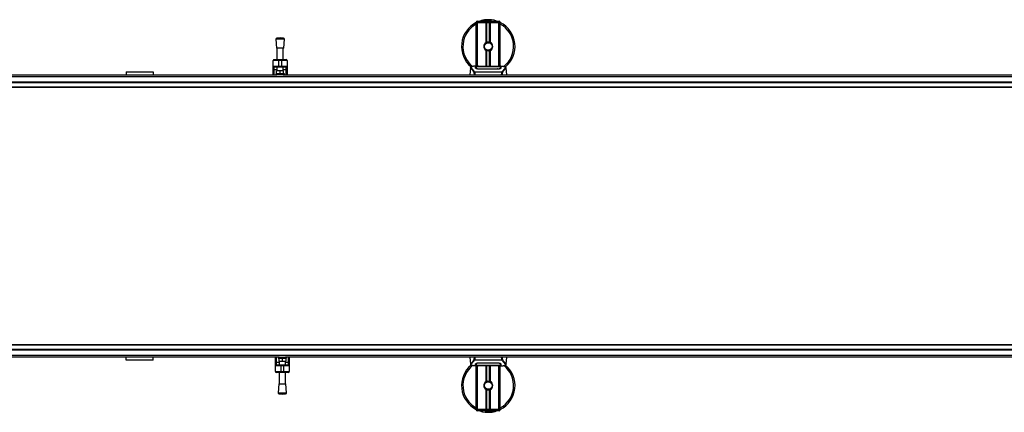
# Model space of a CAD drawing. Header units: millimetres. Extents: x 0 to 420, y 0 to 297.
# Tile 12 of 124: x 132 to 198, y 91 to 117. Entities that reach past the tile are written whole.
import ezdxf

# ---------------------------------------------------------------- set-up
doc = ezdxf.new("R2010")
doc.units = ezdxf.units.MM

msp = doc.modelspace()

# ---------------------------------------------------------------- linework, layer by layer
at = {"color": 7, "linetype": 'Continuous', "lineweight": 25}
for p, q in [((162.81383, 117.30272), (162.72373, 117.30272)), ((162.72373, 117.2847), (162.72373, 117.30272)), ((162.72373, 114.32935), (162.72373, 117.2847)), ((162.81383, 117.2847), (162.72373, 117.2847)), ((162.81383, 117.2847), (162.72373, 117.2847)), ((162.79581, 117.3748), (162.81383, 117.3748)), ((162.81383, 117.3748), (162.81383, 117.30272)), ((162.81383, 117.3748), (164.25547, 117.3748)), ((162.81383, 117.30272), (162.81383, 117.2847)), ((164.25547, 117.30272), (162.81383, 117.30272)), ((163.38508, 117.2847), (162.81383, 117.2847)), ((162.81383, 117.2847), (164.25547, 117.2847)), ((162.81383, 114.32935), (162.81383, 117.2847)), ((163.38508, 115.93021), (163.38508, 117.2847)), ((163.42415, 115.94858), (163.42415, 117.2847)), ((163.44484, 115.95575), (163.44484, 117.2847)), ((163.62446, 115.95575), (163.62446, 117.2847)), ((163.64515, 115.94858), (163.64515, 117.2847)), ((164.25547, 117.2847), (163.68422, 117.2847)), ((163.68422, 115.93021), (163.68422, 117.2847)), ((164.25547, 117.3748), (164.27349, 117.3748)), ((164.25547, 117.3748), (164.25547, 117.30272)), ((164.25547, 117.2847), (164.25547, 117.30272)), ((164.34557, 117.30272), (164.25547, 117.30272)), ((164.34557, 117.2847), (164.25547, 117.2847)), ((164.34557, 117.2847), (164.25547, 117.2847)), ((164.25547, 114.32935), (164.25547, 117.2847)), ((164.34557, 117.30272), (164.34557, 117.2847)), ((164.34557, 114.32935), (164.34557, 117.2847)), ((149.21485, 116.14263), (149.2599, 115.55214)), ((149.7915, 116.14263), (149.21485, 116.14263)), ((149.50317, 116.23692), (149.28124, 116.21998)), ((149.72511, 116.21998), (149.28124, 116.21998)), ((149.72511, 116.21998), (149.50317, 116.23692)), ((149.74645, 115.55214), (149.7915, 116.14263)), ((149.74645, 115.55214), (149.2599, 115.55214)), ((149.28693, 115.55214), (149.28693, 114.77986)), ((149.71942, 114.77986), (149.71942, 115.55214)), ((163.38508, 114.31959), (163.38508, 115.39551)), ((163.42415, 114.31959), (163.42415, 115.37714)), ((163.44484, 114.31959), (163.44484, 115.36997)), ((163.55965, 115.37562), (163.55767, 115.39838)), ((163.62446, 114.31959), (163.62446, 115.36997)), ((163.64515, 114.31959), (163.64515, 115.37714)), ((163.68422, 114.31959), (163.68422, 115.39551)), ((149.39505, 114.7258), (149.03464, 114.7258)), ((149.03464, 114.32935), (149.03464, 114.7258)), ((149.03464, 114.32935), (149.39505, 114.32935)), ((149.03464, 114.12187), (149.03464, 114.32935)), ((149.0887, 114.77986), (149.39505, 114.77986)), ((149.39505, 114.27529), (149.0887, 114.27529)), ((149.0887, 114.27529), (149.0887, 114.09086)), ((149.28693, 114.27529), (149.28693, 114.03058)), ((149.39505, 114.7258), (149.39505, 114.77986)), ((149.39505, 114.77986), (149.6113, 114.77986)), ((149.39505, 114.7258), (149.39505, 114.32935)), ((149.6113, 114.7258), (149.39505, 114.7258)), ((149.39505, 114.32935), (149.6113, 114.32935)), ((149.39505, 114.27529), (149.39505, 114.32935)), ((149.6113, 114.27529), (149.39505, 114.27529)), ((149.6113, 114.7258), (149.6113, 114.77986)), ((149.6113, 114.77986), (149.91764, 114.77986)), ((149.9717, 114.7258), (149.6113, 114.7258)), ((149.6113, 114.32935), (149.6113, 114.7258)), ((149.6113, 114.32935), (149.9717, 114.32935)), ((149.6113, 114.27529), (149.6113, 114.32935)), ((149.91764, 114.27529), (149.6113, 114.27529)), ((149.71942, 114.03058), (149.71942, 114.27529)), ((149.91764, 114.09086), (149.91764, 114.27529)), ((149.9717, 114.7258), (149.9717, 114.32935)), ((149.9717, 114.32935), (149.9717, 114.12187)), ((162.33491, 114.22351), (162.2928, 113.74226)), ((162.33483, 114.2221), (162.33554, 114.22346)), ((162.86609, 114.32935), (162.69783, 114.32935)), ((162.7173, 114.22365), (162.71726, 114.21891)), ((163.39046, 114.30059), (162.89799, 114.30065)), ((162.89984, 114.14961), (162.8995, 114.13602)), ((162.90394, 114.30352), (163.37247, 114.30352)), ((162.90394, 114.30065), (162.90394, 114.30352)), ((164.07544, 114.31959), (162.99386, 114.31959)), ((164.07542, 114.31957), (162.99388, 114.31957)), ((163.37247, 114.31007), (163.69683, 114.31007)), ((163.37247, 114.31007), (163.37247, 114.30352)), ((163.37247, 114.30352), (163.37247, 114.30059)), ((163.39046, 114.30059), (163.39046, 114.30746)), ((163.67878, 114.30746), (163.39046, 114.30746)), ((163.67878, 114.30059), (163.67878, 114.30746)), ((163.67878, 114.30746), (163.67878, 114.30059)), ((163.69683, 114.31007), (163.69683, 114.30352)), ((163.69683, 114.30352), (164.16536, 114.30352)), ((163.69683, 114.30352), (163.69683, 114.30059)), ((164.16491, 114.1496), (164.16504, 114.1496)), ((164.16536, 114.30065), (164.16536, 114.30352)), ((164.37159, 114.32935), (164.20639, 114.32935)), ((164.30914, 114.3271), (164.30239, 114.32639)), ((164.35028, 114.20569), (164.35088, 114.18115)), ((164.35202, 114.22253), (164.35165, 114.28377)), ((164.35218, 114.19685), (164.35201, 114.22254)), ((164.73447, 114.2221), (164.73376, 114.22346)), ((164.7765, 113.74226), (164.73439, 114.22351)), ((58.90817, 113.64356), (221.09183, 113.64356)), ((130.40663, 113.74226), (149.29214, 113.74226)), ((139.13502, 113.95092), (139.13502, 113.74226)), ((139.13502, 113.95092), (140.93706, 113.95092)), ((140.93706, 113.95092), (140.93706, 113.74226)), ((149.03464, 113.74226), (149.03464, 114.12187)), ((149.28693, 114.09086), (149.0887, 114.09086)), ((149.0887, 114.09086), (149.0887, 113.74226)), ((149.21485, 113.81434), (149.21485, 113.74226)), ((149.7915, 113.81434), (149.21485, 113.81434)), ((149.26891, 113.81434), (149.26891, 114.03058)), ((149.50317, 114.03058), (149.26891, 114.03058)), ((149.71421, 113.74226), (149.29214, 113.74226)), ((149.50317, 113.81434), (149.50317, 114.03058)), ((149.73744, 114.03058), (149.50317, 114.03058)), ((149.71421, 113.74226), (207.21487, 113.74226)), ((149.91764, 114.09086), (149.71942, 114.09086)), ((149.73744, 113.81434), (149.73744, 114.03058)), ((149.7915, 113.74226), (149.7915, 113.81434)), ((149.91764, 113.74226), (149.91764, 114.09086)), ((149.9717, 114.12187), (149.9717, 113.74226)), ((162.5949, 113.95121), (162.59886, 113.96054)), ((162.59886, 113.96054), (164.47091, 113.96054)), ((164.46141, 113.94035), (162.60785, 113.94035)), ((164.16536, 114.13572), (162.90394, 114.13572)), ((164.47091, 113.96054), (164.47431, 113.95134)), ((58.90817, 113.27373), (221.09183, 113.27373)), ((58.90817, 113.23769), (221.09183, 113.23769)), ((58.90817, 112.94936), (221.09183, 112.94936)), ((58.90817, 112.91332), (221.09183, 112.91332)), ((221.09183, 95.56253), (58.90817, 95.56253)), ((221.09183, 95.52649), (58.90817, 95.52649)), ((221.09183, 95.23816), (58.90817, 95.23816)), ((221.09183, 95.20212), (58.90817, 95.20212)), ((221.09183, 94.83229), (58.90817, 94.83229)), ((149.44275, 94.73359), (130.55725, 94.73359)), ((139.13502, 94.52492), (139.13502, 94.73359)), ((140.93706, 94.52492), (139.13502, 94.52492)), ((140.93706, 94.52492), (140.93706, 94.73359)), ((149.18526, 94.35397), (149.18526, 94.73359)), ((149.18526, 94.1465), (149.18526, 94.35397)), ((149.23932, 94.73359), (149.23932, 94.38498)), ((149.23932, 94.38498), (149.23932, 94.20056)), ((149.23932, 94.38498), (149.43754, 94.38498)), ((149.36546, 94.73359), (149.36546, 94.66151)), ((149.36546, 94.66151), (149.94212, 94.66151)), ((149.41952, 94.66151), (149.41952, 94.44526)), ((149.41952, 94.44526), (149.65379, 94.44526)), ((149.43754, 94.44526), (149.43754, 94.20056)), ((149.44275, 94.73359), (149.86482, 94.73359)), ((149.65379, 94.66151), (149.65379, 94.44526)), ((149.65379, 94.44526), (149.88805, 94.44526)), ((207.36549, 94.73359), (149.86482, 94.73359)), ((149.87003, 94.20056), (149.87003, 94.44526)), ((149.87003, 94.38498), (150.06826, 94.38498)), ((149.88805, 94.66151), (149.88805, 94.44526)), ((149.94212, 94.66151), (149.94212, 94.73359)), ((150.06826, 94.38498), (150.06826, 94.73359)), ((150.06826, 94.20056), (150.06826, 94.38498)), ((150.12232, 94.73359), (150.12232, 94.35397)), ((150.12232, 94.35397), (150.12232, 94.1465)), ((162.2928, 94.73359), (162.33491, 94.25233)), ((162.33483, 94.25375), (162.33554, 94.25239)), ((162.59839, 94.5153), (162.59499, 94.5245)), ((164.47044, 94.5153), (162.59839, 94.5153)), ((162.60789, 94.53549), (164.46145, 94.53549)), ((162.71713, 94.27899), (162.71729, 94.25331)), ((162.71728, 94.25331), (162.71765, 94.19207)), ((162.71903, 94.27015), (162.71842, 94.29469)), ((162.90394, 94.34013), (164.16536, 94.34013)), ((162.90439, 94.32624), (162.90426, 94.32624)), ((164.16946, 94.32623), (164.16981, 94.33982)), ((164.35201, 94.25219), (164.35204, 94.25693)), ((164.4744, 94.52464), (164.47044, 94.5153)), ((164.73447, 94.25375), (164.73376, 94.25239)), ((164.73439, 94.25233), (164.7765, 94.73359)), ((149.54567, 94.1465), (149.18526, 94.1465)), ((149.18526, 93.75005), (149.18526, 94.1465)), ((149.18526, 93.75005), (149.54567, 93.75005)), ((149.23932, 94.20056), (149.54567, 94.20056)), ((149.54567, 93.69598), (149.23932, 93.69598)), ((149.43754, 93.69598), (149.43754, 92.9237)), ((149.54567, 94.20056), (149.54567, 94.1465)), ((149.54567, 94.20056), (149.76191, 94.20056)), ((149.54567, 94.1465), (149.54567, 93.75005)), ((149.76191, 94.1465), (149.54567, 94.1465)), ((149.54567, 93.75005), (149.76191, 93.75005)), ((149.54567, 93.75005), (149.54567, 93.69598)), ((149.76191, 93.69598), (149.54567, 93.69598)), ((149.76191, 94.20056), (149.76191, 94.1465)), ((149.76191, 94.20056), (150.06826, 94.20056)), ((149.76191, 93.75005), (149.76191, 94.1465)), ((150.12232, 94.1465), (149.76191, 94.1465)), ((149.76191, 93.75005), (150.12232, 93.75005)), ((149.76191, 93.75005), (149.76191, 93.69598)), ((150.06826, 93.69598), (149.76191, 93.69598)), ((149.87003, 92.9237), (149.87003, 93.69598)), ((150.12232, 94.1465), (150.12232, 93.75005)), ((162.69771, 94.1465), (162.86292, 94.1465)), ((162.72373, 91.19115), (162.72373, 94.1465)), ((162.76016, 94.14875), (162.76691, 94.14946)), ((162.81383, 91.19115), (162.81383, 94.1465)), ((162.90394, 94.17519), (162.90394, 94.17233)), ((163.37247, 94.17233), (162.90394, 94.17233)), ((162.99386, 94.15625), (164.07544, 94.15625)), ((162.99388, 94.15628), (164.07542, 94.15628)), ((163.37247, 94.17233), (163.37247, 94.17525)), ((163.37247, 94.16577), (163.37247, 94.17233)), ((163.69683, 94.16577), (163.37247, 94.16577)), ((163.38508, 93.08034), (163.38508, 94.15625)), ((163.39052, 94.17525), (163.39052, 94.16838)), ((163.39052, 94.16838), (163.39052, 94.17525)), ((163.39052, 94.16838), (163.67884, 94.16838)), ((163.42415, 93.09871), (163.42415, 94.15625)), ((163.44484, 93.10587), (163.44484, 94.15625)), ((163.62446, 93.10587), (163.62446, 94.15625)), ((163.64515, 93.09871), (163.64515, 94.15625)), ((163.67884, 94.17525), (164.17131, 94.17519)), ((163.67884, 94.17525), (163.67884, 94.16838)), ((163.68422, 93.08034), (163.68422, 94.15625)), ((163.69683, 94.17233), (163.69683, 94.17525)), ((163.69683, 94.16577), (163.69683, 94.17233)), ((164.16536, 94.17233), (163.69683, 94.17233)), ((164.16536, 94.17519), (164.16536, 94.17233)), ((164.20321, 94.1465), (164.37147, 94.1465)), ((164.25547, 91.19115), (164.25547, 94.1465)), ((164.34557, 91.19115), (164.34557, 94.1465)), ((149.41051, 92.9237), (149.36546, 92.33322)), ((149.41051, 92.9237), (149.89706, 92.9237)), ((149.94212, 92.33322), (149.89706, 92.9237)), ((149.36546, 92.33322), (149.94212, 92.33322)), ((149.43185, 92.25586), (149.65379, 92.23893)), ((149.43185, 92.25586), (149.87573, 92.25586)), ((149.65379, 92.23893), (149.87573, 92.25586)), ((163.38508, 91.19115), (163.38508, 92.54563)), ((163.42415, 91.19115), (163.42415, 92.52726)), ((163.44484, 91.19115), (163.44484, 92.5201)), ((163.55965, 92.52574), (163.55767, 92.54851)), ((163.62446, 91.19115), (163.62446, 92.5201)), ((163.64515, 91.19115), (163.64515, 92.52726)), ((163.68422, 91.19115), (163.68422, 92.54563)), ((162.81383, 91.19115), (162.72373, 91.19115)), ((162.72373, 91.17313), (162.72373, 91.19115)), ((162.72373, 91.19115), (162.81383, 91.19115)), ((162.72373, 91.17313), (162.81383, 91.17313)), ((162.81383, 91.10105), (162.79581, 91.10105)), ((163.38508, 91.19115), (162.81383, 91.19115)), ((162.81383, 91.19115), (162.81383, 91.17313)), ((164.25547, 91.19115), (162.81383, 91.19115)), ((162.81383, 91.10105), (162.81383, 91.17313)), ((162.81383, 91.17313), (164.25547, 91.17313)), ((164.25547, 91.10105), (162.81383, 91.10105)), ((164.25547, 91.19115), (163.68422, 91.19115)), ((164.34557, 91.19115), (164.25547, 91.19115)), ((164.25547, 91.17313), (164.25547, 91.19115)), ((164.25547, 91.19115), (164.34557, 91.19115)), ((164.25547, 91.10105), (164.25547, 91.17313)), ((164.25547, 91.17313), (164.34557, 91.17313)), ((164.27349, 91.10105), (164.25547, 91.10105)), ((164.34557, 91.19115), (164.34557, 91.17313))]:
    msp.add_line(p, q, dxfattribs=at)
at = {"color": 7, "linetype": 'Continuous', "lineweight": 25, "flags": 128}
for points in [[(164.17131, 114.30065), (163.933, 114.30061), (163.67878, 114.30059)], [(164.16946, 114.14961), (164.16536, 114.1496), (164.16504, 114.1496)], [(149.0887, 114.09086), (149.07816, 114.09146), (149.06802, 114.09323), (149.05867, 114.09609), (149.05048, 114.09995), (149.04375, 114.10465), (149.03876, 114.11001), (149.03568, 114.11582), (149.03464, 114.12187)], [(149.9717, 114.12187), (149.97067, 114.11582), (149.96759, 114.11001), (149.96259, 114.10465), (149.95587, 114.09995), (149.94768, 114.09609), (149.93833, 114.09323), (149.92819, 114.09146), (149.91764, 114.09086)], [(149.18526, 94.35397), (149.1863, 94.36002), (149.18937, 94.36584), (149.19437, 94.3712), (149.20109, 94.3759), (149.20928, 94.37975), (149.21863, 94.38262), (149.22877, 94.38438), (149.23932, 94.38498)], [(150.06826, 94.38498), (150.07881, 94.38438), (150.08895, 94.38262), (150.09829, 94.37975), (150.10649, 94.3759), (150.11321, 94.3712), (150.1182, 94.36584), (150.12128, 94.36002), (150.12232, 94.35397)], [(162.89984, 94.32623), (162.90394, 94.32624), (162.90426, 94.32624)], [(162.89799, 94.17519), (163.1363, 94.17523), (163.39052, 94.17525)]]:
    msp.add_lwpolyline(points, dxfattribs=at)
at = {"color": 7, "linetype": 'Continuous', "lineweight": 25}
for centre in [(163.53465, 115.66286), (163.53465, 92.81299)]:
    msp.add_circle(centre, 0.25229, dxfattribs=at)
for centre, radius, start, end in [((163.53465, 115.66286), 1.80204, 71.8051277, 94.9742412), ((163.53465, 115.66286), 1.80204, 116.743684, 229.9847684), ((163.53465, 115.66286), 1.70915, 118.3240882, 232.1373369), ((162.79581, 117.30272), 0.07208, 90, 180), ((163.53465, 115.66286), 1.80204, 94.9742412, 108.1948723), ((163.41902, 116.99135), 0.46853, 54.9260982, 125.0739018), ((163.41902, 116.99135), 0.39645, 75.2877885, 104.7122115), ((164.27349, 117.30272), 0.07208, 0, 90), ((163.53465, 115.66286), 1.80204, 310.0468393, 63.256316), ((163.53465, 115.66286), 1.70915, 308.0470694, 61.6759118), ((149.28672, 116.14811), 0.07208, 94.3629143, 184.3629143), ((149.71963, 116.14811), 0.07208, 355.6370857, 85.6370857), ((163.53465, 115.66286), 0.30635, 119.2246584, 240.7753416), ((163.53465, 115.66286), 0.30635, 111.1434055, 119.2246584), ((163.53465, 115.66286), 0.28833, 274.9742412, 94.9742412), ((163.53465, 115.66286), 0.30635, 60.7753416, 68.8565947), ((163.53465, 115.66286), 0.30635, 299.2246584, 60.7753416), ((163.53465, 115.66286), 0.30635, 240.7753416, 248.8565945), ((163.53465, 115.66286), 0.30635, 291.1434053, 299.2246584), ((149.0887, 114.7258), 0.05406, 90, 180), ((149.0887, 114.32935), 0.05406, 180, 270), ((149.91764, 114.7258), 0.05406, 0, 90), ((149.91764, 114.32935), 0.05406, 270, 0), ((149.23932, 94.1465), 0.05406, 90, 180), ((149.23932, 93.75005), 0.05406, 180, 270), ((150.06826, 94.1465), 0.05406, 0, 90), ((150.06826, 93.75005), 0.05406, 270, 0), ((163.53465, 92.81299), 1.80204, 130.0468393, 243.256316), ((163.53465, 92.81299), 1.70915, 128.0470694, 241.6759118), ((163.53465, 92.81299), 1.80204, 296.743684, 49.9847684), ((163.53465, 92.81299), 1.70915, 298.3240882, 52.1373369), ((163.53465, 92.81299), 0.30635, 119.2246584, 240.7753416), ((163.53465, 92.81299), 0.30635, 111.1434055, 119.2246584), ((163.53465, 92.81299), 0.28833, 274.9742412, 94.9742412), ((163.53465, 92.81299), 0.30635, 60.7753416, 68.8565947), ((163.53465, 92.81299), 0.30635, 299.2246584, 60.7753416), ((149.43734, 92.32773), 0.07208, 175.6370857, 265.6370857), ((149.87024, 92.32773), 0.07208, 274.3629143, 4.3629143), ((163.53465, 92.81299), 0.30635, 240.7753416, 248.8565945), ((163.53465, 92.81299), 0.30635, 291.1434053, 299.2246584), ((162.79581, 91.17313), 0.07208, 180, 270), ((163.53465, 92.81299), 1.80204, 251.8051277, 274.9742412), ((163.65028, 91.4845), 0.46853, 234.9260982, 305.0739018), ((163.65028, 91.4845), 0.39645, 255.2877885, 284.7122115), ((163.53465, 92.81299), 1.80204, 274.9742412, 288.1948723), ((164.27349, 91.17313), 0.07208, 270, 0)]:
    msp.add_arc(centre, radius, start, end, dxfattribs=at)
for points, knots in [([(163.11682, 117.3748), (163.11975, 117.37673), (163.16764, 117.40828), (163.25587, 117.43898), (163.34249, 117.45497), (163.37809, 117.45809), (163.3784, 117.45811)], [0, 0, 0, 0, 0.03729849, 0.60902041, 0.99664446, 1, 1, 1, 1]), ([(163.3784, 117.45811), (163.3787, 117.45814), (163.38694, 117.45886), (163.39523, 117.45854), (163.40321, 117.45823)], [0, 0, 0, 0, 0.03710938, 1, 1, 1, 1]), ([(163.42787, 117.45827), (163.44716, 117.45877), (163.51878, 117.46064), (163.615, 117.43675), (163.70105, 117.40273), (163.73463, 117.38183), (163.74593, 117.3748)], [0, 0, 0, 0, 0.17640166, 0.65503379, 0.8840221, 1, 1, 1, 1]), ([(163.55965, 115.37562), (163.52317, 115.37646), (163.44921, 115.37817), (163.35029, 115.43256), (163.27794, 115.51693), (163.24157, 115.62326), (163.24915, 115.73339), (163.28418, 115.82084), (163.325, 115.85541), (163.33854, 115.86687)], [0, 0, 0, 0, 0.153256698, 0.3107756, 0.462217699, 0.61755972, 0.774365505, 0.925184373, 1, 1, 1, 1]), ([(163.50965, 115.9501), (163.47819, 115.94347), (163.41527, 115.93021), (163.33601, 115.87212), (163.27952, 115.79324), (163.25305, 115.7001), (163.25947, 115.60458), (163.29676, 115.51737), (163.36055, 115.44803), (163.44309, 115.40502), (163.51212, 115.39452), (163.54991, 115.39772), (163.55767, 115.39838)], [0, 0, 0, 0, 0.110298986, 0.220597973, 0.330896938, 0.441269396, 0.548938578, 0.656287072, 0.763696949, 0.868649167, 0.973047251, 1, 1, 1, 1]), ([(163.42415, 115.94858), (163.42489, 115.94887), (163.42714, 115.94973), (163.43186, 115.95147), (163.43814, 115.95363), (163.44256, 115.95505), (163.44468, 115.9557), (163.44484, 115.95575)], [0, 0, 0, 0, 0.13279182, 0.40328924, 0.68794599, 0.97624213, 1, 1, 1, 1]), ([(163.44484, 115.95575), (163.45335, 115.95812), (163.48225, 115.96621), (163.53525, 115.97141), (163.58845, 115.96572), (163.61515, 115.95833), (163.62446, 115.95575)], [0, 0, 0, 0, 0.15316231, 0.52061175, 0.83276392, 1, 1, 1, 1]), ([(163.62446, 115.95575), (163.62554, 115.95541), (163.62852, 115.95449), (163.63391, 115.95271), (163.64013, 115.9505), (163.64347, 115.94922), (163.64515, 115.94858)], [0, 0, 0, 0, 0.15557258, 0.42978375, 0.7145238, 1, 1, 1, 1]), ([(163.44484, 115.36997), (163.44438, 115.37012), (163.44207, 115.37083), (163.43744, 115.37232), (163.43121, 115.37448), (163.42675, 115.37614), (163.42466, 115.37694), (163.42415, 115.37714)], [0, 0, 0, 0, 0.067688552, 0.33799524, 0.61961326, 0.907963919, 1, 1, 1, 1]), ([(163.62446, 115.36997), (163.60629, 115.36538), (163.56934, 115.35605), (163.50797, 115.35581), (163.46684, 115.36343), (163.44751, 115.36918), (163.44484, 115.36997)], [0, 0, 0, 0, 0.31763159, 0.64587204, 0.9510876, 1, 1, 1, 1]), ([(163.64515, 115.37714), (163.64484, 115.37702), (163.64309, 115.37634), (163.63916, 115.37487), (163.63305, 115.37272), (163.62793, 115.37105), (163.6252, 115.3702), (163.62446, 115.36997)], [0, 0, 0, 0, 0.05704611, 0.3223495, 0.60367528, 0.89214027, 1, 1, 1, 1]), ([(162.56678, 113.94181), (162.55601, 113.95612), (162.52339, 113.99945), (162.46966, 114.0591), (162.41359, 114.11571), (162.37082, 114.15795), (162.34021, 114.19491), (162.33678, 114.21222), (162.33483, 114.2221)], [0, 0, 0, 0, 0.08424716, 0.25508672, 0.42672547, 0.59796341, 0.77060237, 1, 1, 1, 1]), ([(162.45247, 114.31229), (162.44515, 114.31091), (162.42649, 114.30738), (162.40515, 114.30013), (162.38762, 114.29216), (162.37695, 114.28576), (162.36948, 114.28016), (162.36426, 114.27554), (162.36052, 114.27189), (162.35805, 114.2694), (162.35635, 114.26778), (162.35559, 114.26707), (162.35517, 114.2667), (162.35484, 114.26641), (162.35461, 114.26621), (162.3544, 114.26603), (162.35411, 114.26578), (162.35376, 114.26549), (162.35319, 114.26504), (162.35261, 114.26458), (162.35187, 114.26401), (162.35084, 114.26313), (162.35035, 114.26274), (162.34901, 114.2609), (162.3486, 114.2603), (162.34829, 114.25984), (162.34798, 114.25936), (162.34751, 114.25864), (162.34657, 114.25712), (162.34539, 114.25513), (162.34141, 114.24797), (162.33729, 114.23825), (162.33579, 114.22903), (162.33493, 114.2237)], [0, 0, 0, 0, 0.13346194, 0.34016958, 0.46160951, 0.55730778, 0.62992241, 0.68217732, 0.71692903, 0.7371149, 0.74272174, 0.74460414, 0.7459796, 0.74651976, 0.74699289, 0.74743167, 0.74787155, 0.74886374, 0.75011647, 0.75397334, 0.75908593, 0.76862625, 0.78821087, 0.79094759, 0.79197558, 0.79286909, 0.79373558, 0.79468443, 0.7971036, 0.8047367, 0.8162438, 0.89371675, 1, 1, 1, 1]), ([(162.46459, 114.31401), (162.45753, 114.31256), (162.44245, 114.30947), (162.41542, 114.30101), (162.38865, 114.28702), (162.37446, 114.26295), (162.381, 114.23655), (162.39659, 114.21189), (162.41048, 114.19375), (162.4284, 114.17256), (162.44957, 114.14879), (162.47457, 114.121), (162.50224, 114.08909), (162.53233, 114.05196), (162.56487, 114.01014), (162.58697, 113.97789), (162.59886, 113.96054)], [0, 0, 0, 0, 0.06157012, 0.13151171, 0.27071941, 0.40337504, 0.53510625, 0.58328098, 0.63315897, 0.68442904, 0.73675836, 0.78384784, 0.83893216, 0.89157329, 0.94168727, 1, 1, 1, 1]), ([(162.69783, 114.32932), (162.69593, 114.32933), (162.68891, 114.32937), (162.67528, 114.3293), (162.65861, 114.32918), (162.64206, 114.32895), (162.62563, 114.3286), (162.60839, 114.32809), (162.58967, 114.32735), (162.56689, 114.32615), (162.54269, 114.32443), (162.51762, 114.32206), (162.49352, 114.3191), (162.4757, 114.31652), (162.46636, 114.31441), (162.46459, 114.31401)], [0, 0, 0, 0, 0.02762691, 0.10239616, 0.17945658, 0.24994161, 0.31702439, 0.38965422, 0.46782264, 0.55148696, 0.67182448, 0.76737343, 0.86398611, 0.97427426, 1, 1, 1, 1]), ([(162.68213, 114.28337), (162.68451, 114.28603), (162.68928, 114.29135), (162.72748, 114.29726), (162.78385, 114.30129), (162.8463, 114.30324), (162.88755, 114.30344), (162.90394, 114.30352)], [0, 0, 0, 0, 0.21521677, 0.43046232, 0.64509935, 0.85904026, 1, 1, 1, 1]), ([(162.68409, 114.20866), (162.68366, 114.22476), (162.68303, 114.24895), (162.68247, 114.27039), (162.68224, 114.27904), (162.68213, 114.28337)], [0, 0, 0, 0, 0.49858361, 0.74918971, 1, 1, 1, 1]), ([(162.70692, 114.27494), (162.69945, 114.27355), (162.68439, 114.27077), (162.683, 114.26709), (162.68229, 114.26524)], [0, 0, 0, 0, 0.49631334, 1, 1, 1, 1]), ([(162.90394, 114.13572), (162.88054, 114.13669), (162.83379, 114.13862), (162.7708, 114.15271), (162.7205, 114.17158), (162.68961, 114.19154), (162.68577, 114.20344), (162.68409, 114.20866)], [0, 0, 0, 0, 0.1991311, 0.39793157, 0.60588955, 0.82737965, 1, 1, 1, 1]), ([(162.7139, 114.19008), (162.71471, 114.18406), (162.71565, 114.17713), (162.72896, 114.17011), (162.73072, 114.16918)], [0, 0, 0, 0, 0.86801111, 1, 1, 1, 1]), ([(162.71726, 114.21891), (162.71721, 114.21094), (162.71713, 114.19724), (162.71696, 114.18262), (162.71689, 114.1765)], [0, 0, 0, 0, 0.58164119, 1, 1, 1, 1]), ([(162.71767, 114.28377), (162.71767, 114.28361), (162.71755, 114.26357), (162.71741, 114.24353), (162.71728, 114.22365)], [0, 0, 0, 0, 0.00827271, 1, 1, 1, 1]), ([(162.71767, 114.28372), (162.71755, 114.26465), (162.71743, 114.24462), (162.7173, 114.2246), (162.7173, 114.22365)], [0, 0, 0, 0, 0.95264015, 1, 1, 1, 1]), ([(162.89799, 114.30065), (162.8778, 114.3005), (162.83742, 114.3002), (162.78357, 114.29772), (162.7428, 114.29376), (162.72081, 114.2889), (162.71857, 114.28522), (162.71767, 114.28372)], [0, 0, 0, 0, 0.21287602, 0.42573624, 0.63903454, 0.85331242, 1, 1, 1, 1]), ([(162.71903, 114.20569), (162.71901, 114.20666), (162.7187, 114.22456), (162.7183, 114.24703), (162.71792, 114.26926), (162.71775, 114.27909), (162.71767, 114.2836), (162.71767, 114.28372)], [0, 0, 0, 0, 0.02546624, 0.4713629, 0.73178735, 0.99246436, 1, 1, 1, 1]), ([(162.71827, 114.17559), (162.71836, 114.17906), (162.71861, 114.18909), (162.71886, 114.19913), (162.71903, 114.20569)], [0, 0, 0, 0, 0.3458763, 1, 1, 1, 1]), ([(162.71903, 114.20569), (162.72111, 114.20026), (162.72527, 114.18939), (162.75691, 114.17244), (162.80331, 114.15855), (162.8539, 114.15079), (162.88697, 114.14994), (162.89984, 114.14961)], [0, 0, 0, 0, 0.21773223, 0.43557879, 0.65075483, 0.86407246, 1, 1, 1, 1]), ([(162.99388, 114.31957), (162.98168, 114.31959), (162.9423, 114.31965), (162.87779, 114.32047), (162.81196, 114.32214), (162.76718, 114.32407), (162.74613, 114.32586), (162.75548, 114.32668), (162.76016, 114.3271)], [0, 0, 0, 0, 0.08215471, 0.26513997, 0.44867114, 0.63249904, 0.81630092, 1, 1, 1, 1]), ([(162.78198, 114.32356), (162.7756, 114.32387), (162.76534, 114.32437), (162.7588, 114.3251), (162.75944, 114.32498), (162.75961, 114.32495)], [0, 0, 0, 0, 0.55060159, 0.88501525, 1, 1, 1, 1]), ([(162.76016, 114.3271), (162.79913, 114.32814), (162.86388, 114.32987), (162.9628, 114.32862), (163.02826, 114.32639), (163.06646, 114.32295), (163.07409, 114.32227)], [0, 0, 0, 0, 0.30152184, 0.50104725, 0.90023015, 1, 1, 1, 1]), ([(162.77397, 114.32402), (162.77378, 114.32412), (162.77161, 114.32535), (162.76692, 114.3266), (162.76241, 114.32693), (162.76016, 114.3271)], [0, 0, 0, 0, 0.04443315, 0.52221653, 1, 1, 1, 1]), ([(162.99388, 114.3196), (162.97803, 114.31963), (162.94486, 114.31969), (162.89639, 114.32027), (162.85078, 114.32116), (162.81297, 114.32225), (162.78962, 114.32311), (162.78263, 114.32352), (162.78198, 114.32356)], [0, 0, 0, 0, 0.18189708, 0.38061319, 0.58093849, 0.78035725, 0.97967552, 1, 1, 1, 1]), ([(162.89984, 114.14961), (162.90121, 114.14961), (163.04543, 114.14919), (163.46712, 114.14969), (163.88744, 114.14964), (164.16491, 114.1496)], [0, 0, 0, 0, 0.00323915, 0.34201142, 1, 1, 1, 1]), ([(163.08761, 114.31959), (163.08545, 114.32037), (163.08107, 114.32193), (163.07644, 114.32215), (163.07409, 114.32227)], [0, 0, 0, 0, 0.49524741, 1, 1, 1, 1]), ([(163.9952, 114.32226), (163.99286, 114.32215), (163.98823, 114.32193), (163.98385, 114.32037), (163.98169, 114.31959)], [0, 0, 0, 0, 0.50476564, 1, 1, 1, 1]), ([(163.9952, 114.32226), (164.01926, 114.32414), (164.05923, 114.32725), (164.14895, 114.32928), (164.22994, 114.33039), (164.29593, 114.32765), (164.30914, 114.3271)], [0, 0, 0, 0, 0.30143784, 0.50095323, 0.90014009, 1, 1, 1, 1]), ([(164.30107, 114.32438), (164.29518, 114.32398), (164.28031, 114.32298), (164.22885, 114.32132), (164.15719, 114.31987), (164.10267, 114.31967), (164.07542, 114.31957)], [0, 0, 0, 0, 0.17981299, 0.45378319, 0.72700373, 1, 1, 1, 1]), ([(164.16536, 114.30352), (164.19025, 114.30334), (164.24001, 114.30299), (164.30637, 114.30014), (164.35651, 114.2955), (164.3834, 114.28968), (164.38608, 114.28518), (164.38717, 114.28337)], [0, 0, 0, 0, 0.21341182, 0.42681727, 0.64048529, 0.85457431, 1, 1, 1, 1]), ([(164.38521, 114.20866), (164.38242, 114.20176), (164.37684, 114.18798), (164.33606, 114.1656), (164.27674, 114.14659), (164.21529, 114.13681), (164.17754, 114.13598), (164.16536, 114.13572)], [0, 0, 0, 0, 0.2254673, 0.45085364, 0.67736923, 0.89591171, 1, 1, 1, 1]), ([(164.16946, 114.14961), (164.18969, 114.15039), (164.23013, 114.15193), (164.28405, 114.16306), (164.32482, 114.17803), (164.34688, 114.19319), (164.34929, 114.20206), (164.35028, 114.20569)], [0, 0, 0, 0, 0.2128654, 0.42572184, 0.63872248, 0.85234986, 1, 1, 1, 1]), ([(164.16999, 114.1288), (164.16998, 114.12896), (164.16981, 114.1359), (164.16964, 114.14284), (164.16946, 114.14961)], [0, 0, 0, 0, 0.02342788, 1, 1, 1, 1]), ([(164.35163, 114.28372), (164.34967, 114.28591), (164.34574, 114.29027), (164.31448, 114.29526), (164.26845, 114.29873), (164.21774, 114.30043), (164.18441, 114.30059), (164.17131, 114.30065)], [0, 0, 0, 0, 0.21612272, 0.43228358, 0.64748247, 0.86145988, 1, 1, 1, 1]), ([(164.30914, 114.3271), (164.31181, 114.32692), (164.32028, 114.32635), (164.32029, 114.32543), (164.305, 114.32459), (164.30107, 114.32438)], [0, 0, 0, 0, 0.25540478, 0.808946, 1, 1, 1, 1]), ([(164.31037, 114.32507), (164.31038, 114.32507), (164.31092, 114.32516), (164.30844, 114.32478), (164.30372, 114.32449), (164.30107, 114.32432)], [0, 0, 0, 0, 0.006260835, 0.44327513, 1, 1, 1, 1]), ([(164.3329, 114.16615), (164.33882, 114.16957), (164.35295, 114.17773), (164.3545, 114.18554), (164.3554, 114.19008)], [0, 0, 0, 0, 0.41900897, 1, 1, 1, 1]), ([(164.35163, 114.28372), (164.35163, 114.2836), (164.3515, 114.27593), (164.35125, 114.26178), (164.3508, 114.23569), (164.35048, 114.21747), (164.35029, 114.20666), (164.35028, 114.20569)], [0, 0, 0, 0, 0.007519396, 0.456665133, 0.715355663, 0.974525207, 1, 1, 1, 1]), ([(164.35201, 114.22254), (164.352, 114.22345), (164.35194, 114.2336), (164.35181, 114.25399), (164.35169, 114.27348), (164.35163, 114.28372)], [0, 0, 0, 0, 0.04480435, 0.49764008, 1, 1, 1, 1]), ([(164.35239, 114.17704), (164.35232, 114.1829), (164.35216, 114.19736), (164.35208, 114.21084), (164.35204, 114.21886)], [0, 0, 0, 0, 0.40550496, 1, 1, 1, 1]), ([(164.38701, 114.26524), (164.38585, 114.268), (164.38428, 114.27172), (164.36671, 114.2743), (164.3622, 114.27496)], [0, 0, 0, 0, 0.74296977, 1, 1, 1, 1]), ([(164.37159, 114.32932), (164.37511, 114.32933), (164.3952, 114.32938), (164.43797, 114.32898), (164.48432, 114.32733), (164.51869, 114.32501), (164.53604, 114.32355), (164.55236, 114.32192), (164.5665, 114.32027), (164.58041, 114.31839), (164.59274, 114.31641), (164.60213, 114.31475), (164.60677, 114.31374), (164.60735, 114.31361)], [0, 0, 0, 0, 0.04881498, 0.27892257, 0.54515535, 0.62717383, 0.69834333, 0.75858144, 0.82840444, 0.87364995, 0.93389274, 0.99178224, 1, 1, 1, 1]), ([(164.38717, 114.28337), (164.38706, 114.27906), (164.38678, 114.26828), (164.38619, 114.24598), (164.38554, 114.22111), (164.38521, 114.20866)], [0, 0, 0, 0, 0.249392, 0.62414375, 1, 1, 1, 1]), ([(164.60735, 114.31361), (164.61071, 114.31291), (164.61784, 114.31141), (164.62798, 114.30884), (164.63771, 114.306), (164.65386, 114.30051), (164.67279, 114.29131), (164.68893, 114.27533), (164.69333, 114.25502), (164.68458, 114.22852), (164.66022, 114.19443), (164.62086, 114.15), (164.56753, 114.09046), (164.52074, 114.03215), (164.48824, 113.98669), (164.47656, 113.96906), (164.47091, 113.96054)], [0, 0, 0, 0, 0.02969414, 0.06305591, 0.09492768, 0.12531521, 0.23205808, 0.32960303, 0.43327649, 0.53202469, 0.63076786, 0.73507022, 0.83793216, 0.94137578, 0.97165063, 1, 1, 1, 1]), ([(164.50253, 113.94182), (164.5133, 113.95613), (164.54591, 113.99945), (164.59964, 114.0591), (164.65571, 114.11571), (164.69848, 114.15795), (164.72909, 114.19491), (164.73252, 114.21222), (164.73447, 114.2221)], [0, 0, 0, 0, 0.0842305, 0.25507317, 0.42671503, 0.59795609, 0.7705982, 1, 1, 1, 1]), ([(164.73437, 114.2237), (164.73351, 114.22903), (164.73201, 114.23825), (164.72789, 114.24797), (164.72391, 114.25513), (164.72273, 114.25713), (164.72179, 114.25864), (164.72132, 114.25936), (164.72101, 114.25984), (164.7207, 114.2603), (164.72029, 114.2609), (164.71895, 114.26274), (164.71843, 114.26316), (164.71723, 114.26418), (164.71636, 114.26483), (164.71554, 114.26549), (164.7152, 114.26578), (164.71491, 114.26602), (164.71469, 114.26621), (164.71447, 114.2664), (164.71414, 114.26669), (164.71359, 114.26719), (164.71289, 114.26784), (164.7112, 114.26946), (164.70879, 114.27187), (164.70504, 114.27554), (164.69983, 114.28016), (164.69236, 114.28576), (164.6817, 114.29216), (164.66415, 114.30011), (164.64402, 114.30704), (164.62675, 114.31034), (164.62077, 114.31148)], [0, 0, 0, 0, 0.10895151, 0.18836403, 0.20015725, 0.20797863, 0.21045693, 0.21142904, 0.21231706, 0.21323322, 0.21428764, 0.21709508, 0.23718398, 0.24934952, 0.25616294, 0.25744907, 0.25846748, 0.25891857, 0.25936812, 0.25985246, 0.2604052, 0.2618126, 0.26492315, 0.26948017, 0.29015729, 0.32576371, 0.37931044, 0.4537257, 0.55180182, 0.67626306, 0.8881219, 1, 1, 1, 1]), ([(162.56681, 113.94187), (162.56923, 113.94324), (162.57411, 113.94601), (162.58361, 113.94944), (162.59087, 113.9509), (162.59469, 113.95131), (162.5949, 113.95133)], [0, 0, 0, 0, 0.32361461, 0.65359013, 0.98086966, 1, 1, 1, 1]), ([(162.61077, 113.74226), (162.60537, 113.7762), (162.59435, 113.84544), (162.57611, 113.90931), (162.56681, 113.94187)], [0, 0, 0, 0, 0.49025565, 1, 1, 1, 1]), ([(162.60785, 113.94035), (162.60776, 113.94041), (162.60305, 113.94379), (162.59893, 113.94753), (162.5949, 113.95121)], [0, 0, 0, 0, 0.01890165, 1, 1, 1, 1]), ([(162.60785, 113.94035), (162.61506, 113.90838), (162.62946, 113.84456), (162.64033, 113.77728), (162.6419, 113.74241), (162.64191, 113.74226)], [0, 0, 0, 0, 0.49992462, 0.99775327, 1, 1, 1, 1]), ([(164.42685, 113.74226), (164.43066, 113.77667), (164.43821, 113.84502), (164.45371, 113.90872), (164.46141, 113.94035)], [0, 0, 0, 0, 0.50345062, 1, 1, 1, 1]), ([(164.5025, 113.94188), (164.49338, 113.90942), (164.47541, 113.84544), (164.46438, 113.77632), (164.45894, 113.74226)], [0, 0, 0, 0, 0.507285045, 1, 1, 1, 1]), ([(164.47444, 113.95124), (164.47028, 113.94766), (164.46604, 113.94401), (164.4615, 113.94042), (164.46141, 113.94035)], [0, 0, 0, 0, 0.98124308, 1, 1, 1, 1]), ([(164.47437, 113.95134), (164.47459, 113.95131), (164.47843, 113.95091), (164.4857, 113.94944), (164.4952, 113.94602), (164.50008, 113.94325), (164.5025, 113.94188)], [0, 0, 0, 0, 0.0200108, 0.34699568, 0.67667396, 1, 1, 1, 1]), ([(162.56677, 94.53402), (162.55601, 94.51972), (162.52339, 94.47639), (162.46966, 94.41674), (162.41359, 94.36013), (162.37082, 94.3179), (162.34021, 94.28094), (162.33678, 94.26363), (162.33483, 94.25375)], [0, 0, 0, 0, 0.0842305, 0.25507317, 0.42671503, 0.59795609, 0.7705982, 1, 1, 1, 1]), ([(162.33493, 94.25214), (162.33579, 94.24681), (162.33729, 94.2376), (162.34141, 94.22788), (162.34539, 94.22071), (162.34657, 94.21872), (162.34751, 94.2172), (162.34798, 94.21649), (162.3483, 94.216), (162.3486, 94.21555), (162.34901, 94.21494), (162.35035, 94.2131), (162.35087, 94.21269), (162.35207, 94.21167), (162.35294, 94.21101), (162.35376, 94.21035), (162.3541, 94.21007), (162.35439, 94.20982), (162.35461, 94.20963), (162.35484, 94.20944), (162.35516, 94.20915), (162.35571, 94.20866), (162.35641, 94.20801), (162.3581, 94.20639), (162.36051, 94.20397), (162.36426, 94.20031), (162.36947, 94.19569), (162.37694, 94.19009), (162.3876, 94.18369), (162.40515, 94.17573), (162.42528, 94.1688), (162.44256, 94.1655), (162.44853, 94.16436)], [0, 0, 0, 0, 0.10895151, 0.18836403, 0.20015725, 0.20797863, 0.21045693, 0.21142904, 0.21231706, 0.21323322, 0.21428764, 0.21709508, 0.23718398, 0.24934952, 0.25616294, 0.25744907, 0.25846748, 0.25891857, 0.25936812, 0.25985246, 0.2604052, 0.2618126, 0.26492315, 0.26948017, 0.29015729, 0.32576371, 0.37931044, 0.4537257, 0.55180182, 0.67626306, 0.8881219, 1, 1, 1, 1]), ([(162.46195, 94.16223), (162.45859, 94.16294), (162.45146, 94.16444), (162.44132, 94.16701), (162.43159, 94.16984), (162.41544, 94.17534), (162.39651, 94.18453), (162.38037, 94.20051), (162.37597, 94.22082), (162.38473, 94.24732), (162.40908, 94.28141), (162.44844, 94.32585), (162.50177, 94.38539), (162.54856, 94.44369), (162.58106, 94.48916), (162.59275, 94.50678), (162.59839, 94.5153)], [0, 0, 0, 0, 0.02969414, 0.06305591, 0.09492768, 0.12531521, 0.23205808, 0.32960303, 0.43327649, 0.53202469, 0.63076786, 0.73507022, 0.83793216, 0.94137578, 0.97165063, 1, 1, 1, 1]), ([(162.5668, 94.53397), (162.57592, 94.56642), (162.59389, 94.6304), (162.60492, 94.69953), (162.61036, 94.73359)], [0, 0, 0, 0, 0.50728505, 1, 1, 1, 1]), ([(162.59493, 94.52451), (162.59471, 94.52453), (162.59087, 94.52494), (162.5836, 94.5264), (162.5741, 94.52982), (162.56922, 94.5326), (162.5668, 94.53397)], [0, 0, 0, 0, 0.0200108, 0.34699568, 0.67667396, 1, 1, 1, 1]), ([(162.59486, 94.52461), (162.59902, 94.52819), (162.60326, 94.53183), (162.6078, 94.53543), (162.60789, 94.5355)], [0, 0, 0, 0, 0.98124308, 1, 1, 1, 1]), ([(162.64245, 94.73359), (162.63865, 94.69918), (162.63109, 94.63083), (162.61559, 94.56713), (162.60789, 94.53549)], [0, 0, 0, 0, 0.50345062, 1, 1, 1, 1]), ([(162.68213, 94.19248), (162.68224, 94.19679), (162.68252, 94.20757), (162.68311, 94.22986), (162.68376, 94.25473), (162.68409, 94.26719)], [0, 0, 0, 0, 0.249392, 0.62414375, 1, 1, 1, 1]), ([(162.68409, 94.26719), (162.68688, 94.27408), (162.69246, 94.28787), (162.73324, 94.31024), (162.79257, 94.32925), (162.85401, 94.33903), (162.89176, 94.33986), (162.90394, 94.34013)], [0, 0, 0, 0, 0.2254673, 0.45085364, 0.67736923, 0.89591171, 1, 1, 1, 1]), ([(162.7364, 94.3097), (162.73048, 94.30627), (162.71635, 94.29811), (162.7148, 94.2903), (162.7139, 94.28577)], [0, 0, 0, 0, 0.41900897, 1, 1, 1, 1]), ([(162.71691, 94.29881), (162.71698, 94.29294), (162.71714, 94.27849), (162.71722, 94.265), (162.71726, 94.25699)], [0, 0, 0, 0, 0.405504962, 1, 1, 1, 1]), ([(162.71729, 94.25331), (162.7173, 94.2524), (162.71737, 94.24225), (162.71749, 94.22185), (162.71761, 94.20237), (162.71767, 94.19212)], [0, 0, 0, 0, 0.04480435, 0.49764008, 1, 1, 1, 1]), ([(162.71767, 94.19212), (162.71767, 94.19225), (162.7178, 94.19991), (162.71805, 94.21407), (162.7185, 94.24015), (162.71882, 94.25838), (162.71901, 94.26919), (162.71903, 94.27015)], [0, 0, 0, 0, 0.007519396, 0.456665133, 0.715355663, 0.974525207, 1, 1, 1, 1]), ([(162.89984, 94.32623), (162.87961, 94.32546), (162.83917, 94.32391), (162.78525, 94.31278), (162.74448, 94.29782), (162.72242, 94.28266), (162.72001, 94.27378), (162.71903, 94.27015)], [0, 0, 0, 0, 0.2128654, 0.42572184, 0.63872248, 0.85234986, 1, 1, 1, 1]), ([(162.89931, 94.34705), (162.89932, 94.34688), (162.89949, 94.33995), (162.89967, 94.33301), (162.89984, 94.32623)], [0, 0, 0, 0, 0.023427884, 1, 1, 1, 1]), ([(164.16946, 94.32623), (164.16809, 94.32623), (164.02387, 94.32666), (163.60218, 94.32616), (163.18186, 94.32621), (162.90439, 94.32624)], [0, 0, 0, 0, 0.00323915, 0.34201142, 1, 1, 1, 1]), ([(164.16536, 94.34013), (164.18876, 94.33916), (164.23552, 94.33722), (164.2985, 94.32313), (164.3488, 94.30427), (164.37969, 94.2843), (164.38353, 94.2724), (164.38521, 94.26719)], [0, 0, 0, 0, 0.1991311, 0.39793157, 0.60588955, 0.82737965, 1, 1, 1, 1]), ([(164.35028, 94.27015), (164.3482, 94.27559), (164.34403, 94.28646), (164.31239, 94.3034), (164.26599, 94.3173), (164.2154, 94.32506), (164.18233, 94.3259), (164.16946, 94.32623)], [0, 0, 0, 0, 0.21773223, 0.43557879, 0.65075483, 0.86407246, 1, 1, 1, 1]), ([(164.3554, 94.28577), (164.35459, 94.29178), (164.35365, 94.29872), (164.34034, 94.30574), (164.33858, 94.30667)], [0, 0, 0, 0, 0.86801111, 1, 1, 1, 1]), ([(164.35103, 94.30025), (164.35094, 94.29678), (164.3507, 94.28675), (164.35044, 94.27672), (164.35028, 94.27015)], [0, 0, 0, 0, 0.3458763, 1, 1, 1, 1]), ([(164.35028, 94.27015), (164.35029, 94.26919), (164.3506, 94.25128), (164.351, 94.22882), (164.35138, 94.20658), (164.35155, 94.19675), (164.35163, 94.19225), (164.35163, 94.19212)], [0, 0, 0, 0, 0.02546624, 0.4713629, 0.73178735, 0.99246436, 1, 1, 1, 1]), ([(164.35163, 94.19207), (164.35164, 94.19224), (164.35175, 94.21228), (164.35189, 94.23232), (164.35202, 94.25219)], [0, 0, 0, 0, 0.00827271, 1, 1, 1, 1]), ([(164.35163, 94.19212), (164.35175, 94.2112), (164.35187, 94.23122), (164.352, 94.25124), (164.35201, 94.25219)], [0, 0, 0, 0, 0.95264015, 1, 1, 1, 1]), ([(164.35204, 94.25693), (164.35209, 94.2649), (164.35217, 94.2786), (164.35234, 94.29322), (164.35241, 94.29934)], [0, 0, 0, 0, 0.58164119, 1, 1, 1, 1]), ([(164.38521, 94.26719), (164.38564, 94.25109), (164.38627, 94.22689), (164.38683, 94.20546), (164.38706, 94.19681), (164.38717, 94.19248)], [0, 0, 0, 0, 0.49858361, 0.74918971, 1, 1, 1, 1]), ([(164.46145, 94.5355), (164.45424, 94.56747), (164.43984, 94.63128), (164.42897, 94.69856), (164.4274, 94.73343), (164.42739, 94.73359)], [0, 0, 0, 0, 0.49992462, 0.99775327, 1, 1, 1, 1]), ([(164.45853, 94.73359), (164.46393, 94.69964), (164.47495, 94.63041), (164.49319, 94.56654), (164.50249, 94.53398)], [0, 0, 0, 0, 0.490255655, 1, 1, 1, 1]), ([(164.46145, 94.5355), (164.46154, 94.53543), (164.46625, 94.53205), (164.47037, 94.52831), (164.4744, 94.52464)], [0, 0, 0, 0, 0.01890165, 1, 1, 1, 1]), ([(164.60471, 94.16183), (164.61177, 94.16328), (164.62685, 94.16638), (164.65389, 94.17483), (164.68065, 94.18882), (164.69484, 94.2129), (164.6883, 94.23929), (164.67271, 94.26395), (164.65882, 94.28209), (164.6409, 94.30329), (164.61973, 94.32706), (164.59474, 94.35484), (164.56706, 94.38676), (164.53697, 94.42389), (164.50443, 94.4657), (164.48233, 94.49796), (164.47044, 94.5153)], [0, 0, 0, 0, 0.06157012, 0.13151171, 0.27071941, 0.40337504, 0.53510625, 0.58328098, 0.63315897, 0.68442904, 0.73675836, 0.78384784, 0.83893216, 0.89157329, 0.94168727, 1, 1, 1, 1]), ([(164.50249, 94.53398), (164.50007, 94.53261), (164.49519, 94.52983), (164.48569, 94.52641), (164.47843, 94.52494), (164.47461, 94.52454), (164.4744, 94.52451)], [0, 0, 0, 0, 0.32361461, 0.65359013, 0.98086966, 1, 1, 1, 1]), ([(164.50252, 94.53403), (164.51329, 94.51972), (164.54591, 94.4764), (164.59964, 94.41674), (164.65571, 94.36013), (164.69848, 94.3179), (164.72909, 94.28094), (164.73252, 94.26363), (164.73447, 94.25375)], [0, 0, 0, 0, 0.08424716, 0.25508672, 0.42672547, 0.59796341, 0.77060237, 1, 1, 1, 1]), ([(164.61683, 94.16355), (164.62415, 94.16493), (164.64281, 94.16846), (164.66415, 94.17572), (164.68168, 94.18368), (164.69235, 94.19008), (164.69982, 94.19568), (164.70504, 94.20031), (164.70878, 94.20396), (164.71125, 94.20644), (164.71295, 94.20807), (164.71371, 94.20877), (164.71413, 94.20915), (164.71446, 94.20944), (164.71469, 94.20963), (164.7149, 94.20982), (164.71519, 94.21006), (164.71554, 94.21035), (164.71611, 94.21081), (164.71669, 94.21126), (164.71743, 94.21183), (164.71846, 94.21272), (164.71895, 94.2131), (164.72029, 94.21494), (164.7207, 94.21555), (164.72101, 94.216), (164.72132, 94.21649), (164.72179, 94.2172), (164.72273, 94.21872), (164.72391, 94.22071), (164.72789, 94.22788), (164.73201, 94.2376), (164.73351, 94.24681), (164.73437, 94.25214)], [0, 0, 0, 0, 0.13346194, 0.34016958, 0.46160951, 0.55730778, 0.62992241, 0.68217732, 0.71692903, 0.7371149, 0.74272174, 0.74460414, 0.7459796, 0.74651976, 0.74699289, 0.74743167, 0.74787155, 0.74886374, 0.75011647, 0.75397334, 0.75908593, 0.76862625, 0.78821087, 0.79094759, 0.79197558, 0.79286909, 0.79373558, 0.79468443, 0.7971036, 0.8047367, 0.8162438, 0.89371675, 1, 1, 1, 1]), ([(162.69771, 94.14653), (162.69419, 94.14652), (162.6741, 94.14646), (162.63133, 94.14687), (162.58498, 94.14852), (162.55061, 94.15084), (162.53326, 94.1523), (162.51694, 94.15392), (162.5028, 94.15558), (162.48889, 94.15745), (162.47656, 94.15944), (162.46717, 94.1611), (162.46253, 94.16211), (162.46195, 94.16223)], [0, 0, 0, 0, 0.04881498, 0.27892257, 0.54515535, 0.62717383, 0.69834333, 0.75858144, 0.82840444, 0.87364995, 0.93389274, 0.99178224, 1, 1, 1, 1]), ([(162.90394, 94.17233), (162.87905, 94.1725), (162.82929, 94.17285), (162.76293, 94.1757), (162.71279, 94.18035), (162.6859, 94.18617), (162.68322, 94.19066), (162.68213, 94.19248)], [0, 0, 0, 0, 0.21341182, 0.42681727, 0.64048529, 0.85457431, 1, 1, 1, 1]), ([(162.68229, 94.21061), (162.68345, 94.20785), (162.68502, 94.20412), (162.70259, 94.20155), (162.7071, 94.20088)], [0, 0, 0, 0, 0.74296977, 1, 1, 1, 1]), ([(162.71767, 94.19212), (162.71963, 94.18994), (162.72356, 94.18557), (162.75482, 94.18058), (162.80085, 94.17712), (162.85156, 94.17542), (162.88489, 94.17525), (162.89799, 94.17519)], [0, 0, 0, 0, 0.21612272, 0.43228358, 0.64748247, 0.86145988, 1, 1, 1, 1]), ([(162.76016, 94.14875), (162.75749, 94.14893), (162.74902, 94.1495), (162.74901, 94.15042), (162.76431, 94.15125), (162.76823, 94.15147)], [0, 0, 0, 0, 0.25540478, 0.808946, 1, 1, 1, 1]), ([(162.75893, 94.15078), (162.75892, 94.15078), (162.75838, 94.15068), (162.76086, 94.15106), (162.76558, 94.15136), (162.76823, 94.15152)], [0, 0, 0, 0, 0.00626083, 0.44327513, 1, 1, 1, 1]), ([(163.0741, 94.15358), (163.05004, 94.15171), (163.01007, 94.1486), (162.92035, 94.14656), (162.83936, 94.14546), (162.77337, 94.1482), (162.76016, 94.14875)], [0, 0, 0, 0, 0.30143784, 0.50095323, 0.90014009, 1, 1, 1, 1]), ([(162.76823, 94.15147), (162.77412, 94.15186), (162.78899, 94.15286), (162.84045, 94.15452), (162.91211, 94.15598), (162.96663, 94.15618), (162.99388, 94.15628)], [0, 0, 0, 0, 0.17981299, 0.45378319, 0.72700373, 1, 1, 1, 1]), ([(163.0741, 94.15358), (163.07644, 94.15369), (163.08107, 94.15391), (163.08545, 94.15548), (163.08761, 94.15625)], [0, 0, 0, 0, 0.50476564, 1, 1, 1, 1]), ([(163.98169, 94.15625), (163.98386, 94.15548), (163.98823, 94.15391), (163.99287, 94.15369), (163.99521, 94.15358)], [0, 0, 0, 0, 0.49524741, 1, 1, 1, 1]), ([(164.30914, 94.14875), (164.27018, 94.1477), (164.20542, 94.14597), (164.1065, 94.14723), (164.04104, 94.14946), (164.00284, 94.15289), (163.99521, 94.15358)], [0, 0, 0, 0, 0.30152184, 0.50104725, 0.90023015, 1, 1, 1, 1]), ([(164.07542, 94.15628), (164.08762, 94.15626), (164.127, 94.15619), (164.19151, 94.15538), (164.25734, 94.15371), (164.30212, 94.15178), (164.32317, 94.14999), (164.31382, 94.14916), (164.30914, 94.14875)], [0, 0, 0, 0, 0.08215471, 0.26513997, 0.44867114, 0.63249904, 0.81630092, 1, 1, 1, 1]), ([(164.07542, 94.15625), (164.09127, 94.15622), (164.12444, 94.15615), (164.17291, 94.15558), (164.21852, 94.15469), (164.25633, 94.15359), (164.27968, 94.15273), (164.28667, 94.15233), (164.28732, 94.15229)], [0, 0, 0, 0, 0.18189708, 0.38061319, 0.58093849, 0.78035725, 0.97967552, 1, 1, 1, 1]), ([(164.38717, 94.19248), (164.38479, 94.18982), (164.38002, 94.18449), (164.34182, 94.17858), (164.28545, 94.17455), (164.223, 94.1726), (164.18175, 94.17241), (164.16536, 94.17233)], [0, 0, 0, 0, 0.21521677, 0.43046232, 0.64509935, 0.85904026, 1, 1, 1, 1]), ([(164.17131, 94.17519), (164.1915, 94.17534), (164.23189, 94.17564), (164.28574, 94.17813), (164.3265, 94.18209), (164.34849, 94.18694), (164.35073, 94.19063), (164.35163, 94.19212)], [0, 0, 0, 0, 0.21287602, 0.42573624, 0.63903454, 0.85331242, 1, 1, 1, 1]), ([(164.28732, 94.15229), (164.2937, 94.15197), (164.30396, 94.15147), (164.31051, 94.15074), (164.30986, 94.15086), (164.30969, 94.15089)], [0, 0, 0, 0, 0.55060159, 0.88501525, 1, 1, 1, 1]), ([(164.29534, 94.15183), (164.29552, 94.15172), (164.2977, 94.1505), (164.30238, 94.14924), (164.30689, 94.14891), (164.30914, 94.14875)], [0, 0, 0, 0, 0.04443315, 0.52221653, 1, 1, 1, 1]), ([(164.36238, 94.20091), (164.36985, 94.20229), (164.38491, 94.20508), (164.38631, 94.20876), (164.38701, 94.21061)], [0, 0, 0, 0, 0.49631334, 1, 1, 1, 1]), ([(164.37147, 94.14653), (164.37337, 94.14652), (164.38039, 94.14647), (164.39402, 94.14654), (164.41069, 94.14666), (164.42725, 94.1469), (164.44367, 94.14724), (164.46091, 94.14775), (164.47963, 94.1485), (164.50241, 94.14969), (164.52662, 94.15142), (164.55168, 94.15379), (164.57578, 94.15675), (164.5936, 94.15932), (164.60294, 94.16143), (164.60471, 94.16183)], [0, 0, 0, 0, 0.02762691, 0.10239616, 0.17945658, 0.24994161, 0.31702439, 0.38965422, 0.46782264, 0.55148696, 0.67182448, 0.76737343, 0.86398611, 0.97427426, 1, 1, 1, 1]), ([(163.55965, 92.52574), (163.52317, 92.52659), (163.44921, 92.52829), (163.35029, 92.58268), (163.27794, 92.66705), (163.24157, 92.77338), (163.24915, 92.88352), (163.28418, 92.97097), (163.325, 93.00553), (163.33854, 93.01699)], [0, 0, 0, 0, 0.1532567, 0.3107756, 0.4622177, 0.61755972, 0.7743655, 0.92518437, 1, 1, 1, 1]), ([(163.50965, 93.10023), (163.47819, 93.0936), (163.41527, 93.08034), (163.33601, 93.02224), (163.27952, 92.94337), (163.25305, 92.85022), (163.25947, 92.75471), (163.29676, 92.66749), (163.36055, 92.59816), (163.44309, 92.55514), (163.51212, 92.54464), (163.54991, 92.54785), (163.55767, 92.54851)], [0, 0, 0, 0, 0.110298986, 0.220597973, 0.330896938, 0.441269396, 0.548938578, 0.656287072, 0.763696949, 0.868649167, 0.973047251, 1, 1, 1, 1]), ([(163.42415, 93.09871), (163.42489, 93.09899), (163.42714, 93.09986), (163.43186, 93.10159), (163.43814, 93.10376), (163.44256, 93.10517), (163.44468, 93.10582), (163.44484, 93.10587)], [0, 0, 0, 0, 0.13279182, 0.40328924, 0.68794599, 0.97624213, 1, 1, 1, 1]), ([(163.44484, 93.10587), (163.45335, 93.10825), (163.48225, 93.11633), (163.53525, 93.12154), (163.58845, 93.11585), (163.61515, 93.10845), (163.62446, 93.10587)], [0, 0, 0, 0, 0.15316231, 0.52061175, 0.83276392, 1, 1, 1, 1]), ([(163.62446, 93.10587), (163.62554, 93.10554), (163.62852, 93.10461), (163.63391, 93.10283), (163.64013, 93.10063), (163.64347, 93.09935), (163.64515, 93.09871)], [0, 0, 0, 0, 0.15557258, 0.42978375, 0.7145238, 1, 1, 1, 1]), ([(163.44484, 92.5201), (163.44438, 92.52024), (163.44207, 92.52095), (163.43744, 92.52244), (163.43121, 92.5246), (163.42675, 92.52626), (163.42466, 92.52707), (163.42415, 92.52726)], [0, 0, 0, 0, 0.06768855, 0.33799524, 0.61961326, 0.90796392, 1, 1, 1, 1]), ([(163.62446, 92.5201), (163.60629, 92.51551), (163.56934, 92.50618), (163.50797, 92.50593), (163.46684, 92.51356), (163.44751, 92.5193), (163.44484, 92.5201)], [0, 0, 0, 0, 0.31763159, 0.64587204, 0.9510876, 1, 1, 1, 1]), ([(163.64515, 92.52726), (163.64484, 92.52714), (163.64309, 92.52647), (163.63916, 92.52499), (163.63305, 92.52284), (163.62793, 92.52117), (163.6252, 92.52033), (163.62446, 92.5201)], [0, 0, 0, 0, 0.05704611, 0.3223495, 0.60367528, 0.89214027, 1, 1, 1, 1]), ([(163.64143, 91.01758), (163.62214, 91.01707), (163.55052, 91.01521), (163.45431, 91.03909), (163.36825, 91.07312), (163.33467, 91.09402), (163.32338, 91.10105)], [0, 0, 0, 0, 0.17640166, 0.65503379, 0.8840221, 1, 1, 1, 1]), ([(163.6909, 91.01773), (163.6906, 91.0177), (163.68236, 91.01698), (163.67407, 91.0173), (163.66609, 91.01761)], [0, 0, 0, 0, 0.037109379, 1, 1, 1, 1]), ([(163.95248, 91.10105), (163.94955, 91.09911), (163.90167, 91.06757), (163.81344, 91.03686), (163.72681, 91.02087), (163.69121, 91.01776), (163.6909, 91.01773)], [0, 0, 0, 0, 0.03729849, 0.60902041, 0.99664446, 1, 1, 1, 1])]:
    msp.add_open_spline(points, degree=3, knots=knots, dxfattribs=at)

doc.saveas('drawing.dxf')
